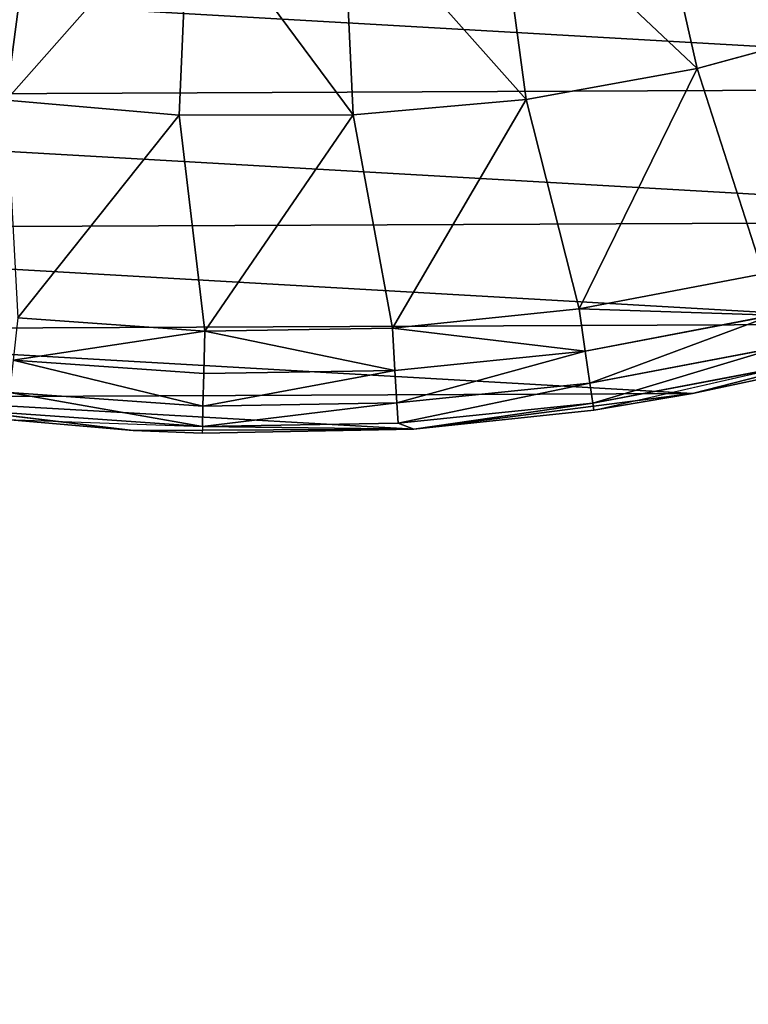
# Model space of a CAD drawing. Extents: x 0 to 602, y -131 to 3.
# Tile 54 of 167: x 260.745 to 261.639, y -10.553 to -9.344. Entities that reach past the tile are written whole.
import ezdxf

# ---------------------------------------------------------------- set-up
doc = ezdxf.new("R2010")
doc.units = 0
doc.header["$LTSCALE"] = 25.4
doc.layers.get('0').update_dxf_attribs({"color": 13, "linetype": 'CONTINUOUS'})

# ---------------------------------------------------------------- blocks, each defined once
blk = doc.blocks.new('PICASSO-LED-8131_STL')
at = {"color": 0}
for p, q in [((121.8721, 343.8312, 57.9121), (121.913, 344.1735, 57.9121)), ((121.8721, 343.8312, 57.9121), (121.913, 344.1735, 57.9121)), ((121.8721, 343.8312, 57.9121), (121.8853, 343.9866, 59.3086)), ((121.8721, 343.8312, 57.9121), (121.8853, 343.9866, 59.3086)), ((121.8721, 343.8312, 59.3086), (121.8853, 343.9866, 59.3086)), ((121.8853, 343.9866, 59.3086), (121.877, 343.746, 59.3758)), ((121.8938, 343.9856, 59.3758), (121.877, 343.746, 59.3758)), ((121.8938, 343.9856, 59.3758), (121.877, 343.746, 59.3758)), ((121.9186, 343.9828, 59.4388), (121.902, 343.7453, 59.4388)), ((121.9186, 343.9828, 59.4388), (121.902, 343.7453, 59.4388)), ((122.2776, 343.9869, 59.6926), (122.259, 343.7745, 59.6926)), ((122.2776, 343.9869, 59.6926), (122.259, 343.7745, 59.6926)), ((121.9582, 343.9783, 59.4936), (121.9418, 343.7443, 59.4936)), ((121.9582, 343.9783, 59.4936), (121.9418, 343.7443, 59.4936)), ((122.0101, 343.9724, 59.5367), (121.994, 343.7429, 59.5367)), ((122.0101, 343.9724, 59.5367), (121.994, 343.7429, 59.5367)), ((122.0101, 343.9724, 59.5367), (122.259, 343.7745, 59.6926)), ((122.0101, 343.9724, 59.5367), (122.259, 343.7745, 59.6926)), ((121.8685, 343.7462, 59.3086), (121.8721, 343.8312, 57.9121)), ((121.8685, 343.7462, 59.3086), (121.8721, 343.8312, 57.9121)), ((121.8685, 343.7462, 59.3086), (121.8721, 343.8312, 59.3086)), ((121.8736, 343.4865, 57.9121), (121.8721, 343.8312, 57.9121)), ((121.8736, 343.4865, 57.9121), (121.8721, 343.8312, 57.9121)), ((121.8721, 343.8312, 57.9121), (121.8721, 343.8312, 59.3086)), ((121.8721, 343.8312, 57.9121), (121.8721, 343.8312, 59.3086)), ((121.994, 343.7429, 59.5367), (122.259, 343.7745, 59.6926)), ((121.994, 343.7429, 59.5367), (122.259, 343.7745, 59.6926)), ((122.5315, 343.7628, 59.832), (122.259, 343.7745, 59.6926)), ((122.259, 343.7745, 59.6926), (122.2593, 343.5612, 59.6926)), ((122.5315, 343.7628, 59.832), (122.259, 343.7745, 59.6926)), ((122.259, 343.7745, 59.6926), (122.2593, 343.5612, 59.6926)), ((121.8736, 343.4865, 59.3086), (121.8685, 343.7462, 59.3086)), ((121.8685, 343.7462, 59.3086), (121.8736, 343.4865, 57.9121)), ((121.8685, 343.7462, 59.3086), (121.8736, 343.4865, 57.9121)), ((121.877, 343.746, 59.3758), (121.8685, 343.7462, 59.3086)), ((121.8736, 343.4865, 59.3086), (121.8685, 343.7462, 59.3086)), ((121.877, 343.746, 59.3758), (121.8736, 343.4865, 59.3086)), ((121.877, 343.746, 59.3758), (121.8736, 343.4865, 59.3086)), ((121.877, 343.746, 59.3758), (121.902, 343.7453, 59.4388)), ((121.877, 343.746, 59.3758), (121.902, 343.7453, 59.4388)), ((121.877, 343.746, 59.3758), (121.8809, 343.5058, 59.3758)), ((121.877, 343.746, 59.3758), (121.8809, 343.5058, 59.3758)), ((121.902, 343.7453, 59.4388), (121.9418, 343.7443, 59.4936)), ((121.902, 343.7453, 59.4388), (121.9418, 343.7443, 59.4936)), ((121.902, 343.7453, 59.4388), (121.9058, 343.5073, 59.4388)), ((121.902, 343.7453, 59.4388), (121.9058, 343.5073, 59.4388)), ((121.9418, 343.7443, 59.4936), (121.994, 343.7429, 59.5367)), ((121.9418, 343.7443, 59.4936), (121.994, 343.7429, 59.5367)), ((121.9418, 343.7443, 59.4936), (121.9456, 343.5097, 59.4936)), ((121.9418, 343.7443, 59.4936), (121.9456, 343.5097, 59.4936)), ((121.994, 343.7429, 59.5367), (122.2593, 343.5612, 59.6926)), ((121.994, 343.7429, 59.5367), (122.2593, 343.5612, 59.6926)), ((121.994, 343.7429, 59.5367), (121.9977, 343.5128, 59.5367)), ((121.994, 343.7429, 59.5367), (121.9977, 343.5128, 59.5367)), ((122.5318, 343.5736, 59.832), (122.2593, 343.5612, 59.6926)), ((122.5318, 343.5736, 59.832), (122.2593, 343.5612, 59.6926)), ((121.9977, 343.5128, 59.5367), (122.2593, 343.5612, 59.6926)), ((121.9977, 343.5128, 59.5367), (122.2593, 343.5612, 59.6926)), ((122.2593, 343.5612, 59.6926), (122.2784, 343.3488, 59.6926)), ((122.2593, 343.5612, 59.6926), (122.2784, 343.3488, 59.6926)), ((121.9977, 343.5128, 59.5367), (121.9456, 343.5097, 59.4936)), ((121.9977, 343.5128, 59.5367), (121.9456, 343.5097, 59.4936)), ((121.9977, 343.5128, 59.5367), (122.2784, 343.3488, 59.6926)), ((121.9977, 343.5128, 59.5367), (122.2784, 343.3488, 59.6926)), ((121.9977, 343.5128, 59.5367), (122.0212, 343.2838, 59.5367)), ((121.9977, 343.5128, 59.5367), (122.0212, 343.2838, 59.5367)), ((121.8736, 343.4865, 59.3086), (121.8809, 343.5058, 59.3758)), ((121.8736, 343.4865, 59.3086), (121.8809, 343.5058, 59.3758)), ((121.9058, 343.5073, 59.4388), (121.8809, 343.5058, 59.3758)), ((121.9058, 343.5073, 59.4388), (121.8809, 343.5058, 59.3758)), ((121.9054, 343.2669, 59.3758), (121.8809, 343.5058, 59.3758)), ((121.9054, 343.2669, 59.3758), (121.8809, 343.5058, 59.3758)), ((121.9456, 343.5097, 59.4936), (121.9058, 343.5073, 59.4388)), ((121.9456, 343.5097, 59.4936), (121.9058, 343.5073, 59.4388)), ((121.9301, 343.2705, 59.4388), (121.9058, 343.5073, 59.4388)), ((121.9301, 343.2705, 59.4388), (121.9058, 343.5073, 59.4388)), ((121.9695, 343.2763, 59.4936), (121.9456, 343.5097, 59.4936)), ((121.9695, 343.2763, 59.4936), (121.9456, 343.5097, 59.4936)), ((121.9174, 343.1445, 57.9121), (121.8736, 343.4865, 57.9121)), ((121.8736, 343.4865, 59.3086), (121.8736, 343.4865, 57.9121)), ((121.8736, 343.4865, 57.9121), (121.897, 343.2657, 59.3086)), ((121.897, 343.2657, 59.3086), (121.8736, 343.4865, 59.3086)), ((121.8736, 343.4865, 57.9121), (121.897, 343.2657, 59.3086)), ((121.9174, 343.1445, 57.9121), (121.8736, 343.4865, 57.9121)), ((121.8736, 343.4865, 59.3086), (121.8736, 343.4865, 57.9121)), ((121.897, 343.2657, 59.3086), (121.8736, 343.4865, 59.3086)), ((121.9054, 343.2669, 59.3758), (121.8736, 343.4865, 59.3086)), ((121.9054, 343.2669, 59.3758), (121.8736, 343.4865, 59.3086)), ((122.5487, 343.3852, 59.832), (122.2784, 343.3488, 59.6926)), ((122.5487, 343.3852, 59.832), (122.2784, 343.3488, 59.6926)), ((122.0212, 343.2838, 59.5367), (122.2784, 343.3488, 59.6926)), ((122.0212, 343.2838, 59.5367), (122.2784, 343.3488, 59.6926)), ((122.2784, 343.3488, 59.6926), (122.3162, 343.1389, 59.6926)), ((122.2784, 343.3488, 59.6926), (122.3162, 343.1389, 59.6926)), ((122.0212, 343.2838, 59.5367), (121.9695, 343.2763, 59.4936)), ((122.0212, 343.2838, 59.5367), (121.9695, 343.2763, 59.4936)), ((122.0212, 343.2838, 59.5367), (122.3162, 343.1389, 59.6926)), ((122.0212, 343.2838, 59.5367), (122.3162, 343.1389, 59.6926)), ((122.0212, 343.2838, 59.5367), (122.0643, 343.0578, 59.5367)), ((122.0212, 343.2838, 59.5367), (122.0643, 343.0578, 59.5367)), ((121.9301, 343.2705, 59.4388), (121.9054, 343.2669, 59.3758)), ((121.9301, 343.2705, 59.4388), (121.9054, 343.2669, 59.3758)), ((121.9695, 343.2763, 59.4936), (121.9301, 343.2705, 59.4388)), ((121.9695, 343.2763, 59.4936), (121.9301, 343.2705, 59.4388)), ((121.9301, 343.2705, 59.4388), (121.9746, 343.0367, 59.4388)), ((121.9301, 343.2705, 59.4388), (121.9746, 343.0367, 59.4388)), ((121.9695, 343.2763, 59.4936), (122.0134, 343.0458, 59.4936)), ((121.9695, 343.2763, 59.4936), (122.0134, 343.0458, 59.4936)), ((121.897, 343.2657, 59.3086), (121.9054, 343.2669, 59.3758)), ((121.897, 343.2657, 59.3086), (121.9054, 343.2669, 59.3758)), ((121.9174, 343.1445, 57.9121), (121.897, 343.2657, 59.3086)), ((121.9174, 343.1445, 57.9121), (121.897, 343.2657, 59.3086)), ((121.9174, 343.1445, 59.3086), (121.897, 343.2657, 59.3086)), ((121.897, 343.2657, 59.3086), (121.9503, 343.0309, 59.3758)), ((121.9054, 343.2669, 59.3758), (121.9503, 343.0309, 59.3758)), ((121.9054, 343.2669, 59.3758), (121.9503, 343.0309, 59.3758)), ((122.5823, 343.1991, 59.832), (122.3162, 343.1389, 59.6926)), ((122.5823, 343.1991, 59.832), (122.3162, 343.1389, 59.6926)), ((122.0029, 342.8106, 57.9121), (121.9174, 343.1445, 57.9121)), ((121.9421, 343.029, 59.3086), (121.9174, 343.1445, 57.9121)), ((122.0029, 342.8106, 57.9121), (121.9174, 343.1445, 57.9121)), ((121.9174, 343.1445, 57.9121), (121.9174, 343.1445, 59.3086)), ((121.9174, 343.1445, 57.9121), (121.9174, 343.1445, 59.3086)), ((121.9421, 343.029, 59.3086), (121.9174, 343.1445, 57.9121)), ((121.9421, 343.029, 59.3086), (121.9174, 343.1445, 59.3086)), ((122.0643, 343.0578, 59.5367), (122.3162, 343.1389, 59.6926)), ((122.0643, 343.0578, 59.5367), (122.3162, 343.1389, 59.6926)), ((122.3162, 343.1389, 59.6926), (122.3725, 342.9332, 59.6926)), ((122.3162, 343.1389, 59.6926), (122.3725, 342.9332, 59.6926))]:
    blk.add_line(p, q, dxfattribs=at)
mesh = blk.add_polyface(dxfattribs=at)
corners = [(109.6675, 236.1709, 57.9276), (122.6675, 263.6709, 57.9276), (109.6675, 371.1709, 57.9276), (122.9354, 262.6709, 57.9276), (134.6675, 236.1709, 57.9276), (123.6675, 261.9389, 57.9276), (124.6675, 261.6709, 57.9276), (125.6675, 261.9389, 57.9276), (126.3995, 262.6709, 57.9276), (126.6675, 263.6709, 57.9276), (126.6675, 343.6709, 57.9276), (122.9354, 344.6709, 57.9276), (134.6675, 371.1709, 57.9276), (122.6675, 343.6709, 57.9276), (123.6675, 345.403, 57.9276), (124.6675, 345.6709, 57.9276), (125.6675, 345.403, 57.9276), (126.3995, 344.6709, 57.9276), (122.9354, 264.6709, 57.9276), (122.9354, 342.6709, 57.9276), (123.6675, 341.9389, 57.9276), (123.6675, 265.403, 57.9276), (124.6675, 341.6709, 57.9276), (124.6675, 265.6709, 57.9276), (125.6675, 341.9389, 57.9276), (125.6675, 265.403, 57.9276), (126.3995, 342.6709, 57.9276), (126.3995, 264.6709, 57.9276)]
mesh.append_faces([[corners[k] for k in face] for face in [(0, 1, 2), (1, 0, 3), (3, 4, 5), (5, 4, 6), (6, 4, 7), (7, 4, 8), (8, 4, 9), (2, 11, 12), (11, 2, 13), (12, 10, 4), (18, 13, 1), (13, 18, 19), (19, 18, 20), (20, 21, 22), (22, 23, 24), (24, 25, 26), (26, 9, 10)]], dxfattribs={"vtx0": -1, "vtx1": -1, "color": 0})
mesh.append_faces([[corners[k] for k in face] for face in [(9, 4, 10), (13, 2, 1)]], dxfattribs={"vtx0": -1, "vtx1": -1, "vtx2": -1, "color": 0})
mesh.append_faces([[corners[k] for k in face] for face in [(3, 0, 4), (12, 11, 14), (12, 14, 15), (12, 15, 16), (12, 16, 17), (12, 17, 10), (20, 18, 21), (22, 21, 23), (24, 23, 25), (26, 25, 27), (26, 27, 9)]], dxfattribs={"vtx0": -1, "vtx2": -1, "color": 0})
mesh = blk.add_polyface(dxfattribs=at)
corners = [(134.6675, 371.1709, 0.9276), (109.6675, 236.1709, 0.9276), (109.6675, 371.1709, 0.9276), (134.6675, 236.1709, 0.9276)]
mesh.append_faces([[corners[k] for k in face] for face in [(0, 1, 2), (1, 0, 3)]], dxfattribs={"vtx0": -1, "color": 0})
mesh = blk.add_polyface(dxfattribs=at)
corners = [(109.6675, 370.3709, 57.1276), (122.6675, 343.6709, 57.1276), (109.6675, 236.9709, 57.1276), (122.9354, 344.6709, 57.1276), (134.6675, 370.3709, 57.1276), (123.6675, 345.403, 57.1276), (124.6675, 345.6709, 57.1276), (125.6675, 345.403, 57.1276), (126.3995, 344.6709, 57.1276), (126.6675, 343.6709, 57.1276), (126.6675, 263.6709, 57.1276), (122.9354, 262.6709, 57.1276), (134.6675, 236.9709, 57.1276), (122.6675, 263.6709, 57.1276), (123.6675, 261.9389, 57.1276), (124.6675, 261.6709, 57.1276), (125.6675, 261.9389, 57.1276), (126.3995, 262.6709, 57.1276), (122.9354, 342.6709, 57.1276), (122.9354, 264.6709, 57.1276), (123.6675, 341.9389, 57.1276), (123.6675, 265.403, 57.1276), (124.6675, 341.6709, 57.1276), (124.6675, 265.6709, 57.1276), (125.6675, 341.9389, 57.1276), (125.6675, 265.403, 57.1276), (126.3995, 342.6709, 57.1276), (126.3995, 264.6709, 57.1276)]
mesh.append_faces([[corners[k] for k in face] for face in [(0, 1, 2), (1, 0, 3), (3, 4, 5), (5, 4, 6), (6, 4, 7), (7, 4, 8), (8, 4, 9), (2, 11, 12), (11, 2, 13), (12, 10, 4), (18, 13, 1), (13, 18, 19), (19, 20, 21), (21, 22, 23), (23, 24, 25), (25, 26, 27), (27, 9, 10)]], dxfattribs={"vtx0": -1, "vtx1": -1, "color": 0})
mesh.append_faces([[corners[k] for k in face] for face in [(9, 4, 10), (13, 2, 1)]], dxfattribs={"vtx0": -1, "vtx1": -1, "vtx2": -1, "color": 0})
mesh.append_faces([[corners[k] for k in face] for face in [(3, 0, 4), (12, 11, 14), (12, 14, 15), (12, 15, 16), (12, 16, 17), (12, 17, 10), (19, 18, 20), (21, 20, 22), (23, 22, 24), (25, 24, 26), (27, 26, 9)]], dxfattribs={"vtx0": -1, "vtx2": -1, "color": 0})
mesh = blk.add_polyface(dxfattribs=at)
corners = [(134.6675, 236.9709, 1.7276), (109.6675, 370.3709, 1.7276), (109.6675, 236.9709, 1.7276), (134.6675, 370.3709, 1.7276)]
mesh.append_faces([[corners[k] for k in face] for face in [(0, 1, 2), (1, 0, 3)]], dxfattribs={"vtx0": -1, "color": 0})
mesh = blk.add_polyface(dxfattribs=at)
corners = [(121.913, 344.1735, 57.9121), (121.8736, 343.4865, 57.9121), (121.8721, 343.8312, 57.9121), (121.9174, 343.1445, 57.9121), (121.9956, 344.5082, 57.9121), (122.0029, 342.8106, 57.9121), (122.1188, 344.8302, 57.9121), (122.1289, 342.4897, 57.9121), (122.2805, 345.1346, 57.9121), (122.2933, 342.1866, 57.9121), (122.4785, 345.4169, 57.9121), (122.4937, 341.9061, 57.9121), (122.7096, 345.6726, 57.9121), (122.727, 341.6524, 57.9121), (122.9705, 345.8981, 57.9121), (122.9898, 341.4292, 57.9121), (123.069, 343.6013, 57.9121), (123.0948, 343.9652, 57.9121), (123.257, 346.0897, 57.9121), (123.2851, 344.4766, 57.9121), (123.565, 346.2447, 57.9121), (123.6363, 344.8943, 57.9121), (123.8896, 346.3607, 57.9121), (124.1073, 345.1696, 57.9121), (124.226, 346.4359, 57.9121), (124.6436, 345.2708, 57.9121), (124.5692, 346.4692, 57.9121), (124.9138, 346.4601, 57.9121), (125.1826, 345.1858, 57.9121), (125.2547, 346.4087, 57.9121), (125.6617, 344.9246, 57.9121), (125.5867, 346.3157, 57.9121), (125.9047, 346.1827, 57.9121), (126.0251, 344.5175, 57.9121), (126.204, 346.0117, 57.9121), (126.2307, 344.0121, 57.9121), (126.48, 345.8051, 57.9121), (126.2544, 343.4669, 57.9121), (123.278, 341.24, 57.9121), (123.1263, 343.2411, 57.9121), (123.2637, 342.9032, 57.9121), (123.4741, 342.6052, 57.9121), (123.5872, 341.0877, 57.9121), (123.9016, 342.2661, 57.9121), (123.9129, 340.9745, 57.9121), (124.4183, 342.0905, 57.9121), (124.25, 340.9022, 57.9121), (124.5934, 340.8719, 57.9121), (124.7827, 342.0751, 57.9121), (124.9379, 340.884, 57.9121), (125.3123, 342.2066, 57.9121), (125.2783, 340.9384, 57.9121), (125.6095, 341.0341, 57.9121), (125.475, 342.2896, 57.9121), (125.8922, 342.6414, 57.9121), (125.9264, 341.1699, 57.9121), (126.167, 343.1128, 57.9121), (126.2242, 341.3435, 57.9121), (126.4984, 341.5525, 57.9121), (126.7285, 345.5662, 57.9121), (126.7448, 341.7935, 57.9121), (126.9458, 345.2986, 57.9121), (126.9598, 342.063, 57.9121), (127.1286, 345.0062, 57.9121), (127.14, 342.3569, 57.9121), (127.274, 344.6937, 57.9121), (127.2828, 342.6707, 57.9121), (127.3799, 344.3656, 57.9121), (127.3858, 342.9997, 57.9121), (127.4448, 344.027, 57.9121), (127.4477, 343.3388, 57.9121), (127.4675, 343.683, 57.9121)]
mesh.append_faces([[corners[k] for k in face] for face in [(0, 1, 2), (70, 69, 71)]], dxfattribs={"vtx0": -1, "color": 0})
mesh.append_faces([[corners[k] for k in face] for face in [(1, 0, 3), (3, 4, 5), (5, 6, 7), (7, 8, 9), (9, 10, 11), (11, 12, 13), (13, 14, 15), (16, 14, 17), (17, 18, 19), (19, 20, 21), (21, 22, 23), (23, 24, 25), (25, 27, 28), (28, 29, 30), (30, 32, 33), (33, 34, 35), (35, 36, 37), (38, 41, 42), (42, 43, 44), (44, 45, 46), (46, 45, 47), (47, 48, 49), (49, 50, 51), (51, 50, 52), (52, 54, 55), (55, 56, 57), (57, 37, 58), (58, 59, 60), (60, 61, 62), (62, 63, 64), (64, 65, 66), (66, 67, 68), (68, 69, 70)]], dxfattribs={"vtx0": -1, "vtx1": -1, "color": 0})
mesh.append_faces([[corners[k] for k in face] for face in [(15, 14, 16), (58, 37, 36)]], dxfattribs={"vtx0": -1, "vtx1": -1, "vtx2": -1, "color": 0})
mesh.append_faces([[corners[k] for k in face] for face in [(3, 0, 4), (5, 4, 6), (7, 6, 8), (9, 8, 10), (11, 10, 12), (13, 12, 14), (17, 14, 18), (19, 18, 20), (21, 20, 22), (23, 22, 24), (25, 24, 26), (25, 26, 27), (28, 27, 29), (30, 29, 31), (30, 31, 32), (33, 32, 34), (35, 34, 36), (16, 38, 15), (38, 16, 39), (38, 39, 40), (38, 40, 41), (42, 41, 43), (44, 43, 45), (47, 45, 48), (49, 48, 50), (52, 50, 53), (52, 53, 54), (55, 54, 56), (57, 56, 37), (58, 36, 59), (60, 59, 61), (62, 61, 63), (64, 63, 65), (66, 65, 67), (68, 67, 69)]], dxfattribs={"vtx0": -1, "vtx2": -1, "color": 0})
mesh = blk.add_polyface(dxfattribs=at)
corners = [(122.548, 343.9512, 59.832), (122.3149, 344.1969, 59.6926), (122.2776, 343.9869, 59.6926), (122.5811, 344.1374, 59.832)]
mesh.append_faces([[corners[k] for k in face] for face in [(0, 1, 2), (1, 0, 3)]], dxfattribs={"vtx0": -1, "color": 0})
mesh = blk.add_polyface(dxfattribs=at)
corners = [(121.913, 344.1735, 57.9121), (121.8721, 343.8312, 57.9121), (121.8853, 343.9866, 59.3086)]
mesh.append_faces([[corners[k] for k in face] for face in [(0, 1, 2)]], dxfattribs={"color": 0})
mesh = blk.add_polyface(dxfattribs=at)
corners = [(121.8853, 343.9866, 59.3086), (121.8721, 343.8312, 57.9121), (121.8721, 343.8312, 59.3086)]
mesh.append_faces([[corners[k] for k in face] for face in [(0, 1, 2)]], dxfattribs={"color": 0})
mesh = blk.add_polyface(dxfattribs=at)
corners = [(121.8853, 343.9866, 59.3086), (121.877, 343.746, 59.3758), (121.8938, 343.9856, 59.3758)]
mesh.append_faces([[corners[k] for k in face] for face in [(0, 1, 2)]], dxfattribs={"color": 0})
mesh = blk.add_polyface(dxfattribs=at)
corners = [(121.9186, 343.9828, 59.4388), (121.877, 343.746, 59.3758), (121.902, 343.7453, 59.4388), (121.8938, 343.9856, 59.3758)]
mesh.append_faces([[corners[k] for k in face] for face in [(0, 1, 2), (1, 0, 3)]], dxfattribs={"vtx0": -1, "color": 0})
mesh = blk.add_polyface(dxfattribs=at)
corners = [(121.9582, 343.9783, 59.4936), (121.902, 343.7453, 59.4388), (121.9418, 343.7443, 59.4936), (121.9186, 343.9828, 59.4388)]
mesh.append_faces([[corners[k] for k in face] for face in [(0, 1, 2), (1, 0, 3)]], dxfattribs={"vtx0": -1, "color": 0})
mesh = blk.add_polyface(dxfattribs=at)
corners = [(122.2776, 343.9869, 59.6926), (122.0101, 343.9724, 59.5367), (122.259, 343.7745, 59.6926)]
mesh.append_faces([[corners[k] for k in face] for face in [(0, 1, 2)]], dxfattribs={"color": 0})
mesh = blk.add_polyface(dxfattribs=at)
corners = [(122.5315, 343.7628, 59.832), (122.2776, 343.9869, 59.6926), (122.259, 343.7745, 59.6926), (122.548, 343.9512, 59.832)]
mesh.append_faces([[corners[k] for k in face] for face in [(0, 1, 2), (1, 0, 3)]], dxfattribs={"vtx0": -1, "color": 0})
mesh = blk.add_polyface(dxfattribs=at)
corners = [(121.994, 343.7429, 59.5367), (121.9582, 343.9783, 59.4936), (121.9418, 343.7443, 59.4936), (122.0101, 343.9724, 59.5367)]
mesh.append_faces([[corners[k] for k in face] for face in [(0, 1, 2), (1, 0, 3)]], dxfattribs={"vtx0": -1, "color": 0})
mesh = blk.add_polyface(dxfattribs=at)
corners = [(122.259, 343.7745, 59.6926), (122.0101, 343.9724, 59.5367), (121.994, 343.7429, 59.5367)]
mesh.append_faces([[corners[k] for k in face] for face in [(0, 1, 2)]], dxfattribs={"color": 0})
mesh = blk.add_polyface(dxfattribs=at)
corners = [(121.8721, 343.8312, 57.9121), (121.8736, 343.4865, 57.9121), (121.8685, 343.7462, 59.3086)]
mesh.append_faces([[corners[k] for k in face] for face in [(0, 1, 2)]], dxfattribs={"color": 0})
mesh = blk.add_polyface(dxfattribs=at)
corners = [(121.8721, 343.8312, 57.9121), (121.8685, 343.7462, 59.3086), (121.8721, 343.8312, 59.3086)]
mesh.append_faces([[corners[k] for k in face] for face in [(0, 1, 2)]], dxfattribs={"color": 0})
mesh = blk.add_polyface(dxfattribs=at)
corners = [(122.2593, 343.5612, 59.6926), (122.259, 343.7745, 59.6926), (121.994, 343.7429, 59.5367)]
mesh.append_faces([[corners[k] for k in face] for face in [(0, 1, 2)]], dxfattribs={"color": 0})
mesh = blk.add_polyface(dxfattribs=at)
corners = [(122.2593, 343.5612, 59.6926), (122.5315, 343.7628, 59.832), (122.259, 343.7745, 59.6926), (122.5318, 343.5736, 59.832)]
mesh.append_faces([[corners[k] for k in face] for face in [(0, 1, 2), (1, 0, 3)]], dxfattribs={"vtx0": -1, "color": 0})
mesh = blk.add_polyface(dxfattribs=at)
corners = [(121.8685, 343.7462, 59.3086), (121.8736, 343.4865, 57.9121), (121.8736, 343.4865, 59.3086)]
mesh.append_faces([[corners[k] for k in face] for face in [(0, 1, 2)]], dxfattribs={"color": 0})
mesh = blk.add_polyface(dxfattribs=at)
corners = [(121.8685, 343.7462, 59.3086), (121.8736, 343.4865, 59.3086), (121.877, 343.746, 59.3758)]
mesh.append_faces([[corners[k] for k in face] for face in [(0, 1, 2)]], dxfattribs={"color": 0})
mesh = blk.add_polyface(dxfattribs=at)
corners = [(121.877, 343.746, 59.3758), (121.8736, 343.4865, 59.3086), (121.8809, 343.5058, 59.3758)]
mesh.append_faces([[corners[k] for k in face] for face in [(0, 1, 2)]], dxfattribs={"color": 0})
mesh = blk.add_polyface(dxfattribs=at)
corners = [(121.9058, 343.5073, 59.4388), (121.877, 343.746, 59.3758), (121.8809, 343.5058, 59.3758), (121.902, 343.7453, 59.4388)]
mesh.append_faces([[corners[k] for k in face] for face in [(0, 1, 2), (1, 0, 3)]], dxfattribs={"vtx0": -1, "color": 0})
mesh = blk.add_polyface(dxfattribs=at)
corners = [(121.9456, 343.5097, 59.4936), (121.902, 343.7453, 59.4388), (121.9058, 343.5073, 59.4388), (121.9418, 343.7443, 59.4936)]
mesh.append_faces([[corners[k] for k in face] for face in [(0, 1, 2), (1, 0, 3)]], dxfattribs={"vtx0": -1, "color": 0})
mesh = blk.add_polyface(dxfattribs=at)
corners = [(121.9456, 343.5097, 59.4936), (121.994, 343.7429, 59.5367), (121.9418, 343.7443, 59.4936), (121.9977, 343.5128, 59.5367)]
mesh.append_faces([[corners[k] for k in face] for face in [(0, 1, 2), (1, 0, 3)]], dxfattribs={"vtx0": -1, "color": 0})
mesh = blk.add_polyface(dxfattribs=at)
corners = [(122.2593, 343.5612, 59.6926), (121.994, 343.7429, 59.5367), (121.9977, 343.5128, 59.5367)]
mesh.append_faces([[corners[k] for k in face] for face in [(0, 1, 2)]], dxfattribs={"color": 0})
mesh = blk.add_polyface(dxfattribs=at)
corners = [(122.2784, 343.3488, 59.6926), (122.5318, 343.5736, 59.832), (122.2593, 343.5612, 59.6926), (122.5487, 343.3852, 59.832)]
mesh.append_faces([[corners[k] for k in face] for face in [(0, 1, 2), (1, 0, 3)]], dxfattribs={"vtx0": -1, "color": 0})
mesh = blk.add_polyface(dxfattribs=at)
corners = [(122.2784, 343.3488, 59.6926), (122.2593, 343.5612, 59.6926), (121.9977, 343.5128, 59.5367)]
mesh.append_faces([[corners[k] for k in face] for face in [(0, 1, 2)]], dxfattribs={"color": 0})
mesh = blk.add_polyface(dxfattribs=at)
corners = [(121.9695, 343.2763, 59.4936), (121.9977, 343.5128, 59.5367), (121.9456, 343.5097, 59.4936), (122.0212, 343.2838, 59.5367)]
mesh.append_faces([[corners[k] for k in face] for face in [(0, 1, 2), (1, 0, 3)]], dxfattribs={"vtx0": -1, "color": 0})
mesh = blk.add_polyface(dxfattribs=at)
corners = [(122.2784, 343.3488, 59.6926), (121.9977, 343.5128, 59.5367), (122.0212, 343.2838, 59.5367)]
mesh.append_faces([[corners[k] for k in face] for face in [(0, 1, 2)]], dxfattribs={"color": 0})
mesh = blk.add_polyface(dxfattribs=at)
corners = [(121.8809, 343.5058, 59.3758), (121.8736, 343.4865, 59.3086), (121.9054, 343.2669, 59.3758)]
mesh.append_faces([[corners[k] for k in face] for face in [(0, 1, 2)]], dxfattribs={"color": 0})
mesh = blk.add_polyface(dxfattribs=at)
corners = [(121.9301, 343.2705, 59.4388), (121.8809, 343.5058, 59.3758), (121.9054, 343.2669, 59.3758), (121.9058, 343.5073, 59.4388)]
mesh.append_faces([[corners[k] for k in face] for face in [(0, 1, 2), (1, 0, 3)]], dxfattribs={"vtx0": -1, "color": 0})
mesh = blk.add_polyface(dxfattribs=at)
corners = [(121.9695, 343.2763, 59.4936), (121.9058, 343.5073, 59.4388), (121.9301, 343.2705, 59.4388), (121.9456, 343.5097, 59.4936)]
mesh.append_faces([[corners[k] for k in face] for face in [(0, 1, 2), (1, 0, 3)]], dxfattribs={"vtx0": -1, "color": 0})
mesh = blk.add_polyface(dxfattribs=at)
corners = [(121.8736, 343.4865, 57.9121), (121.897, 343.2657, 59.3086), (121.8736, 343.4865, 59.3086)]
mesh.append_faces([[corners[k] for k in face] for face in [(0, 1, 2)]], dxfattribs={"color": 0})
mesh = blk.add_polyface(dxfattribs=at)
corners = [(121.8736, 343.4865, 57.9121), (121.9174, 343.1445, 57.9121), (121.897, 343.2657, 59.3086)]
mesh.append_faces([[corners[k] for k in face] for face in [(0, 1, 2)]], dxfattribs={"color": 0})
mesh = blk.add_polyface(dxfattribs=at)
corners = [(121.8736, 343.4865, 59.3086), (121.897, 343.2657, 59.3086), (121.9054, 343.2669, 59.3758)]
mesh.append_faces([[corners[k] for k in face] for face in [(0, 1, 2)]], dxfattribs={"color": 0})
mesh = blk.add_polyface(dxfattribs=at)
corners = [(122.3162, 343.1389, 59.6926), (122.5487, 343.3852, 59.832), (122.2784, 343.3488, 59.6926), (122.5823, 343.1991, 59.832)]
mesh.append_faces([[corners[k] for k in face] for face in [(0, 1, 2), (1, 0, 3)]], dxfattribs={"vtx0": -1, "color": 0})
mesh = blk.add_polyface(dxfattribs=at)
corners = [(122.3162, 343.1389, 59.6926), (122.2784, 343.3488, 59.6926), (122.0212, 343.2838, 59.5367)]
mesh.append_faces([[corners[k] for k in face] for face in [(0, 1, 2)]], dxfattribs={"color": 0})
mesh = blk.add_polyface(dxfattribs=at)
corners = [(122.0134, 343.0458, 59.4936), (122.0212, 343.2838, 59.5367), (121.9695, 343.2763, 59.4936), (122.0643, 343.0578, 59.5367)]
mesh.append_faces([[corners[k] for k in face] for face in [(0, 1, 2), (1, 0, 3)]], dxfattribs={"vtx0": -1, "color": 0})
mesh = blk.add_polyface(dxfattribs=at)
corners = [(122.3162, 343.1389, 59.6926), (122.0212, 343.2838, 59.5367), (122.0643, 343.0578, 59.5367)]
mesh.append_faces([[corners[k] for k in face] for face in [(0, 1, 2)]], dxfattribs={"color": 0})
mesh = blk.add_polyface(dxfattribs=at)
corners = [(121.9746, 343.0367, 59.4388), (121.9054, 343.2669, 59.3758), (121.9503, 343.0309, 59.3758), (121.9301, 343.2705, 59.4388)]
mesh.append_faces([[corners[k] for k in face] for face in [(0, 1, 2), (1, 0, 3)]], dxfattribs={"vtx0": -1, "color": 0})
mesh = blk.add_polyface(dxfattribs=at)
corners = [(122.0134, 343.0458, 59.4936), (121.9301, 343.2705, 59.4388), (121.9746, 343.0367, 59.4388), (121.9695, 343.2763, 59.4936)]
mesh.append_faces([[corners[k] for k in face] for face in [(0, 1, 2), (1, 0, 3)]], dxfattribs={"vtx0": -1, "color": 0})
mesh = blk.add_polyface(dxfattribs=at)
corners = [(121.9054, 343.2669, 59.3758), (121.897, 343.2657, 59.3086), (121.9503, 343.0309, 59.3758)]
mesh.append_faces([[corners[k] for k in face] for face in [(0, 1, 2)]], dxfattribs={"color": 0})
mesh = blk.add_polyface(dxfattribs=at)
corners = [(121.897, 343.2657, 59.3086), (121.9174, 343.1445, 57.9121), (121.9174, 343.1445, 59.3086)]
mesh.append_faces([[corners[k] for k in face] for face in [(0, 1, 2)]], dxfattribs={"color": 0})
mesh = blk.add_polyface(dxfattribs=at)
corners = [(122.3725, 342.9332, 59.6926), (122.5823, 343.1991, 59.832), (122.3162, 343.1389, 59.6926), (122.6321, 343.0167, 59.832)]
mesh.append_faces([[corners[k] for k in face] for face in [(0, 1, 2), (1, 0, 3)]], dxfattribs={"vtx0": -1, "color": 0})
mesh = blk.add_polyface(dxfattribs=at)
corners = [(121.9174, 343.1445, 57.9121), (122.0029, 342.8106, 57.9121), (121.9421, 343.029, 59.3086)]
mesh.append_faces([[corners[k] for k in face] for face in [(0, 1, 2)]], dxfattribs={"color": 0})
mesh = blk.add_polyface(dxfattribs=at)
corners = [(121.9174, 343.1445, 57.9121), (121.9421, 343.029, 59.3086), (121.9174, 343.1445, 59.3086)]
mesh.append_faces([[corners[k] for k in face] for face in [(0, 1, 2)]], dxfattribs={"color": 0})
mesh = blk.add_polyface(dxfattribs=at)
corners = [(122.3725, 342.9332, 59.6926), (122.3162, 343.1389, 59.6926), (122.0643, 343.0578, 59.5367)]
mesh.append_faces([[corners[k] for k in face] for face in [(0, 1, 2)]], dxfattribs={"color": 0})

msp = doc.modelspace()

# ---------------------------------------------------------------- block references
at = {"color": 8, "rotation": 90.00000000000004}
msp.add_blockref('PICASSO-LED-8131_STL', (604.715, -131.72, -0.9276), dxfattribs=at)

doc.saveas('drawing.dxf')
